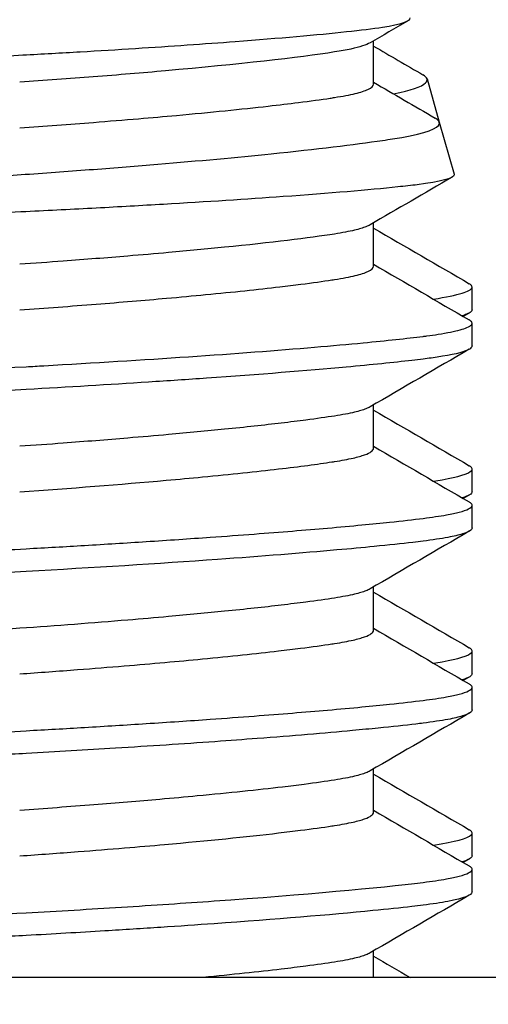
# Model space of a CAD drawing. Extents: x 1 to 669, y 0 to 417.
# Tile 145 of 256: x 114.3108 to 114.3912, y 346.9276 to 347.0967. Entities that reach past the tile are written whole.
import ezdxf

# ---------------------------------------------------------------- set-up
doc = ezdxf.new("R2010")
doc.units = 0
doc.header["$LTSCALE"] = 12
doc.header["$MEASUREMENT"] = 0
doc.layers.get('0').update_dxf_attribs({"linetype": 'CONTINUOUS'})
doc.layers.add('D', color=2, linetype='CONTINUOUS')
doc.layers.add('X', color=1, linetype='CONTINUOUS')
doc.styles.get("Standard").update_dxf_attribs({"font": 'SIMPLEX.SHX', "width": 0.875})
doc.dimstyles.new('STANDARD$0', dxfattribs={"dimscale": 32, "dimtxt": 0.09375, "dimasz": 0.0625, "dimexe": 0.03125, "dimexo": 0.03125, "dimgap": 0.03125, "dimtad": 1, "dimtih": 1, "dimtoh": 1, "dimdec": 4, "dimzin": 12, "dimdsep": 46, "dimlunit": 5, "dimtxsty": 'Standard', "dimcen": -0.03125, "dimclrd": 256, "dimclre": 256, "dimclrt": 256, "dimadec": 0, "dimazin": 0, "dimtfac": 0.875, "dimtdec": 4, "dimtofl": 0, "dimtmove": 0, "dimatfit": 3, "dimfxl": 1, "dimtolj": 1, "dimtzin": 12, "dimlwd": 13, "dimlwe": 13, "dimarcsym": 0})

# ---------------------------------------------------------------- blocks, each defined once
blk = doc.blocks.new('*D66')
at = {"layer": 'D', "lineweight": 13, "transparency": 16777216}
for p, q in [((155.73497, 359.40088), (155.73497, 291.82615)), ((54.63525, 355.70607), (54.63525, 291.82615)), ((56.63525, 292.82615), (153.73497, 292.82615))]:
    blk.add_line(p, q, dxfattribs=at)
at = {"layer": 'D', "transparency": 16777216}
for points in [[(56.63525, 293.15948), (56.63525, 292.49282), (54.63525, 292.82615)], [(153.73497, 293.15948), (153.73497, 292.49282), (155.73497, 292.82615)]]:
    blk.add_solid(points, dxfattribs=at)
at = {"layer": 'D', "transparency": 16777216, "insert": (105.18511, 295.32615), "char_height": 3, "attachment_point": 5}
blk.add_mtext('\\A1;101{}{\\C2;%%p1}', dxfattribs=at)
blk = doc.blocks.new('*D70')
at = {"layer": 'D', "lineweight": 13, "transparency": 16777216}
for p, q in [((82.80247, 359.88787), (82.80247, 298.53593)), ((148.80247, 359.88787), (148.80247, 298.53593)), ((146.80247, 299.53593), (84.80247, 299.53593))]:
    blk.add_line(p, q, dxfattribs=at)
at = {"layer": 'D', "transparency": 16777216}
for points in [[(84.80247, 299.86927), (84.80247, 299.2026), (82.80247, 299.53593)], [(146.80247, 299.86927), (146.80247, 299.2026), (148.80247, 299.53593)]]:
    blk.add_solid(points, dxfattribs=at)
at = {"layer": 'D', "transparency": 16777216, "insert": (115.80247, 302.03593), "char_height": 3, "attachment_point": 5}
blk.add_mtext('\\A1;66', dxfattribs=at)

msp = doc.modelspace()

# ---------------------------------------------------------------- linework, layer by layer
for radius, start, end in [(33, 199.528779, 69.373612), (15.625, 276.441866, 158.407675)]:
    msp.add_arc((115.80247, 360.88787), radius, start, end)
at = {"layer": 'X'}
for p, q in [((114.37149, 347.08556), (114.37149, 347.09302)), ((114.38068, 347.08648), (114.38279, 347.07904)), ((114.38279, 347.07904), (114.38532, 347.07011)), ((114.37149, 347.05431), (114.37149, 347.06177)), ((114.38841, 347.04686), (114.38841, 347.05077)), ((114.38841, 347.04064), (114.38841, 347.04454)), ((114.37149, 347.02306), (114.37149, 347.03052)), ((114.38841, 347.01561), (114.38841, 347.01952)), ((114.38841, 347.00939), (114.38841, 347.01329)), ((114.37149, 346.99181), (114.37149, 346.99927)), ((114.38841, 346.98436), (114.38841, 346.98827)), ((114.38841, 346.97814), (114.38841, 346.98204)), ((114.37149, 346.96056), (114.37149, 346.96802)), ((114.38841, 346.95311), (114.38841, 346.95702)), ((114.38841, 346.94689), (114.38841, 346.95079)), ((114.37149, 346.93222), (114.37149, 346.93677)), ((117.32413, 346.93222), (114.28082, 346.93222))]:
    msp.add_line(p, q, dxfattribs=at)
for points, knots in [([(114.37771, 347.09696), (114.37787, 347.09639), (114.37628, 347.09583), (114.37136, 347.09506), (114.36928, 347.09481), (114.36185, 347.09401), (114.35537, 347.09344), (114.34248, 347.09246), (114.33671, 347.09206), (114.32752, 347.09147), (114.32436, 347.09128), (114.3179, 347.0909), (114.31464, 347.09072), (114.31129, 347.09054)], [0.1699427, 0.1699427, 0.1699427, 0.1699427, 0.2125825, 0.2125825, 0.2342322, 0.2342322, 0.2783402, 0.2783402, 0.3089051, 0.3089051, 0.3243624, 0.3243624, 0.3399537, 0.3399537, 0.3399537, 0.3399537]), ([(114.3709, 347.09268), (114.37024, 347.09231), (114.36917, 347.09196), (114.3676, 347.09162), (114.36678, 347.09145), (114.36585, 347.09128), (114.36482, 347.09111), (114.35874, 347.09016), (114.3483, 347.08899), (114.33576, 347.08787), (114.33181, 347.08752), (114.32767, 347.08718), (114.32339, 347.08684), (114.31926, 347.08652), (114.31502, 347.0862), (114.31075, 347.08591)], [0.8161987, 0.8161987, 0.8161987, 0.8161987, 0.8515963, 0.8515963, 0.8515963, 0.8698195, 0.8698195, 0.8698195, 0.9771889, 0.9771889, 0.9771889, 1.0110141, 1.0110141, 1.0110141, 1.0437305, 1.0437305, 1.0437305, 1.0437305]), ([(114.31129, 347.09054), (114.30742, 347.09034), (114.3015, 347.09002), (114.28868, 347.08926), (114.28321, 347.08892), (114.26912, 347.088), (114.26105, 347.08742), (114.24663, 347.08628), (114.24121, 347.08579), (114.23364, 347.08472), (114.23152, 347.08414), (114.23124, 347.08337), (114.23136, 347.08319), (114.23167, 347.08301)], [-0.1929122, -0.1929122, -0.1929122, -0.1929122, -0.1632994, -0.1632994, -0.1404587, -0.1404587, -0.1019705, -0.1019705, -0.0596181, -0.0596181, -0.0142655, -0.0142655, -0.000001, -0.000001, -0.000001, -0.000001]), ([(114.37495, 347.08391), (114.37791, 347.08452), (114.37976, 347.08516), (114.38091, 347.08627), (114.38076, 347.08674), (114.37996, 347.0872)], [-0.54568496, -0.54568496, -0.54568496, -0.54568496, -0.49415818, -0.49415818, -0.45645487, -0.45645487, -0.45645487, -0.45645487]), ([(114.31075, 347.07809), (114.31503, 347.07839), (114.31927, 347.0787), (114.32342, 347.07903), (114.32605, 347.07924), (114.32863, 347.07945), (114.33115, 347.07966), (114.33338, 347.07985), (114.33556, 347.08004), (114.33767, 347.08023), (114.34351, 347.08076), (114.34882, 347.0813), (114.35342, 347.08182), (114.35527, 347.08203), (114.357, 347.08223), (114.35861, 347.08244), (114.36065, 347.08269), (114.36248, 347.08295), (114.36405, 347.08318), (114.36431, 347.08322), (114.36457, 347.08326), (114.36482, 347.0833), (114.36619, 347.08352), (114.36739, 347.08375), (114.36836, 347.08398), (114.36929, 347.08421), (114.37002, 347.08444), (114.37054, 347.08468), (114.37117, 347.08497), (114.37149, 347.08526), (114.37149, 347.08556)], [0.000001, 0.000001, 0.000001, 0.000001, 0.032754, 0.032754, 0.032754, 0.0535495, 0.0535495, 0.0535495, 0.0719261, 0.0719261, 0.0719261, 0.1227581, 0.1227581, 0.1227581, 0.1431903, 0.1431903, 0.1431903, 0.1691884, 0.1691884, 0.1691884, 0.1735901, 0.1735901, 0.1735901, 0.197765, 0.197765, 0.197765, 0.220971, 0.220971, 0.220971, 0.2494967, 0.2494967, 0.2494967, 0.2494967]), ([(114.31167, 347.07011), (114.31568, 347.07039), (114.31957, 347.07067), (114.32719, 347.07125), (114.33088, 347.07154), (114.34148, 347.07243), (114.34804, 347.07303), (114.36169, 347.07443), (114.36818, 347.07521), (114.37424, 347.07611), (114.37535, 347.07628), (114.38046, 347.07718), (114.38265, 347.07798), (114.38286, 347.07912), (114.38261, 347.07945), (114.38206, 347.07977)], [-0.3257335, -0.3257335, -0.3257335, -0.3257335, -0.294989, -0.294989, -0.2649732, -0.2649732, -0.2062216, -0.2062216, -0.1289667, -0.1289667, -0.1098817, -0.1098817, -0.0307675, -0.0307675, -0.000001, -0.000001, -0.000001, -0.000001]), ([(114.22473, 347.06035), (114.22477, 347.0605), (114.22489, 347.06065), (114.22573, 347.06134), (114.22728, 347.06187), (114.23327, 347.06316), (114.23872, 347.06384), (114.25257, 347.06531), (114.26076, 347.06609), (114.27626, 347.06744), (114.28302, 347.06799), (114.29353, 347.0688), (114.2971, 347.06907), (114.30439, 347.0696), (114.30806, 347.06986), (114.31167, 347.07011)], [0.0386118, 0.0386118, 0.0386118, 0.0386118, 0.053704, 0.053704, 0.1071515, 0.1071515, 0.1867086, 0.1867086, 0.2639256, 0.2639256, 0.31792, 0.31792, 0.3452791, 0.3452791, 0.3734159, 0.3734159, 0.3734159, 0.3734159]), ([(114.38532, 347.07011), (114.38533, 347.07007), (114.38534, 347.07003), (114.38523, 347.06941), (114.38308, 347.06884), (114.37799, 347.06819), (114.37687, 347.06807), (114.37068, 347.06742), (114.36399, 347.06685), (114.34976, 347.06583), (114.34284, 347.06538), (114.33168, 347.06473), (114.32782, 347.06451), (114.31992, 347.06409), (114.31591, 347.06389), (114.31179, 347.06369)], [-0.3667938, -0.3667938, -0.3667938, -0.3667938, -0.3637629, -0.3637629, -0.3169866, -0.3169866, -0.3054623, -0.3054623, -0.2585482, -0.2585482, -0.2223569, -0.2223569, -0.2040661, -0.2040661, -0.1855961, -0.1855961, -0.1855961, -0.1855961]), ([(114.31179, 347.06369), (114.30729, 347.06347), (114.30038, 347.06313), (114.28547, 347.06233), (114.27914, 347.06197), (114.26618, 347.06119), (114.2597, 347.06078), (114.24793, 347.05997), (114.2427, 347.05958), (114.23834, 347.05922)], [0.000001, 0.000001, 0.000001, 0.000001, 0.0344868, 0.0344868, 0.0610933, 0.0610933, 0.0915496, 0.0915496, 0.1225282, 0.1225282, 0.1225282, 0.1225282]), ([(114.3709, 347.06143), (114.37071, 347.06132), (114.37048, 347.06121), (114.3702, 347.0611), (114.36969, 347.0609), (114.36903, 347.0607), (114.36822, 347.06051), (114.36727, 347.06029), (114.36613, 347.06007), (114.36482, 347.05986), (114.36048, 347.05918), (114.35385, 347.05838), (114.34592, 347.05758), (114.34289, 347.05728), (114.33966, 347.05697), (114.33627, 347.05667), (114.33401, 347.05647), (114.33168, 347.05627), (114.32929, 347.05607), (114.3257, 347.05577), (114.32199, 347.05548), (114.31822, 347.05519), (114.31575, 347.05501), (114.31325, 347.05483), (114.31075, 347.05466)], [0.8161559, 0.8161559, 0.8161559, 0.8161559, 0.8268973, 0.8268973, 0.8268973, 0.8467254, 0.8467254, 0.8467254, 0.8697819, 0.8697819, 0.8697819, 0.9465019, 0.9465019, 0.9465019, 0.9757225, 0.9757225, 0.9757225, 0.9951954, 0.9951954, 0.9951954, 1.0245494, 1.0245494, 1.0245494, 1.0437686, 1.0437686, 1.0437686, 1.0437686]), ([(114.31075, 347.04684), (114.31518, 347.04715), (114.31958, 347.04748), (114.32387, 347.04782), (114.32805, 347.04815), (114.3321, 347.04849), (114.33596, 347.04883), (114.33828, 347.04904), (114.34052, 347.04924), (114.34267, 347.04945), (114.34738, 347.0499), (114.35166, 347.05036), (114.3554, 347.0508), (114.35666, 347.05094), (114.35786, 347.05109), (114.359, 347.05124), (114.36102, 347.05149), (114.36282, 347.05174), (114.36435, 347.05198), (114.36451, 347.052), (114.36467, 347.05203), (114.36482, 347.05205), (114.36619, 347.05227), (114.36739, 347.0525), (114.36836, 347.05273), (114.36929, 347.05296), (114.37002, 347.05319), (114.37054, 347.05343), (114.37117, 347.05372), (114.37149, 347.05401), (114.37149, 347.05431)], [0.000001, 0.000001, 0.000001, 0.000001, 0.0339474, 0.0339474, 0.0339474, 0.0670134, 0.0670134, 0.0670134, 0.0868517, 0.0868517, 0.0868517, 0.1302209, 0.1302209, 0.1302209, 0.144864, 0.144864, 0.144864, 0.1708682, 0.1708682, 0.1708682, 0.1735901, 0.1735901, 0.1735901, 0.197765, 0.197765, 0.197765, 0.2209709, 0.2209709, 0.2209709, 0.2494967, 0.2494967, 0.2494967, 0.2494967]), ([(114.38178, 347.04868), (114.38394, 347.04902), (114.38559, 347.04936), (114.38671, 347.04971), (114.38718, 347.04986), (114.38755, 347.05), (114.38783, 347.05015), (114.38819, 347.05034), (114.38838, 347.05053), (114.38841, 347.05072), (114.38844, 347.05092), (114.38828, 347.05112), (114.38794, 347.05132)], [-0.5969537, -0.5969537, -0.5969537, -0.5969537, -0.5548877, -0.5548877, -0.5548877, -0.5370107, -0.5370107, -0.5370107, -0.5141454, -0.5141454, -0.5141454, -0.4898408, -0.4898408, -0.4898408, -0.4898408]), ([(114.38841, 347.04686), (114.38841, 347.04674), (114.38834, 347.04662), (114.3882, 347.0465), (114.38805, 347.04636), (114.3878, 347.04622), (114.38748, 347.04608), (114.38726, 347.04599), (114.38701, 347.0459), (114.38672, 347.04581)], [-0.56338987, -0.56338987, -0.56338987, -0.56338987, -0.54851202, -0.54851202, -0.54851202, -0.5317822, -0.5317822, -0.5317822, -0.52089658, -0.52089658, -0.52089658, -0.52089658]), ([(114.31188, 347.03708), (114.31289, 347.03713), (114.31389, 347.03719), (114.3149, 347.03725), (114.33205, 347.03822), (114.34853, 347.03934), (114.36136, 347.04043), (114.36436, 347.04068), (114.36715, 347.04093), (114.36971, 347.04118), (114.37376, 347.04157), (114.37721, 347.04194), (114.38, 347.04229), (114.38021, 347.04231), (114.38042, 347.04234), (114.38063, 347.04237), (114.38133, 347.04246), (114.38198, 347.04255), (114.38258, 347.04264), (114.38337, 347.04277), (114.38408, 347.04289), (114.38471, 347.04302), (114.38597, 347.04327), (114.38691, 347.04352), (114.38753, 347.04379), (114.3879, 347.04395), (114.38816, 347.04411), (114.38829, 347.04427), (114.38845, 347.04445), (114.38845, 347.04464), (114.38829, 347.04482), (114.38821, 347.04492), (114.38809, 347.04502), (114.38792, 347.04511)], [-0.3373517, -0.3373517, -0.3373517, -0.3373517, -0.3296436, -0.3296436, -0.3296436, -0.1978784, -0.1978784, -0.1978784, -0.1670875, -0.1670875, -0.1670875, -0.1184977, -0.1184977, -0.1184977, -0.1147704, -0.1147704, -0.1147704, -0.1022907, -0.1022907, -0.1022907, -0.0860459, -0.0860459, -0.0860459, -0.0535941, -0.0535941, -0.0535941, -0.034114, -0.034114, -0.034114, -0.0117288, -0.0117288, -0.0117288, -0.000001, -0.000001, -0.000001, -0.000001]), ([(114.38841, 347.04064), (114.38841, 347.04052), (114.38835, 347.0404), (114.38822, 347.04029), (114.38804, 347.04012), (114.38773, 347.03995), (114.3873, 347.03979), (114.38617, 347.03936), (114.38419, 347.03895), (114.3814, 347.03857), (114.38095, 347.0385), (114.38048, 347.03844), (114.38, 347.03838), (114.37939, 347.0383), (114.37874, 347.03823), (114.37807, 347.03815), (114.37495, 347.03779), (114.37116, 347.0374), (114.3668, 347.037), (114.36, 347.03638), (114.35184, 347.03573), (114.34284, 347.0351), (114.33961, 347.03487), (114.33627, 347.03465), (114.33286, 347.03443), (114.32609, 347.03399), (114.31903, 347.03357), (114.31188, 347.03317)], [-1.0955471, -1.0955471, -1.0955471, -1.0955471, -1.0814926, -1.0814926, -1.0814926, -1.0610731, -1.0610731, -1.0610731, -1.008423, -1.008423, -1.008423, -0.9999719, -0.9999719, -0.9999719, -0.9893094, -0.9893094, -0.9893094, -0.9400751, -0.9400751, -0.9400751, -0.8633245, -0.8633245, -0.8633245, -0.8358194, -0.8358194, -0.8358194, -0.7811019, -0.7811019, -0.7811019, -0.7811019]), ([(114.22459, 347.02927), (114.22509, 347.02974), (114.22663, 347.03022), (114.22914, 347.03068), (114.23017, 347.03087), (114.23135, 347.03105), (114.23269, 347.03123), (114.23434, 347.03145), (114.23623, 347.03167), (114.23829, 347.03187), (114.23897, 347.03194), (114.23969, 347.03201), (114.24042, 347.03208), (114.24282, 347.0323), (114.2455, 347.03254), (114.24838, 347.03279), (114.25012, 347.03294), (114.25192, 347.03309), (114.2538, 347.03324), (114.26981, 347.03453), (114.29104, 347.03593), (114.31188, 347.03708)], [-1.3140193, -1.3140193, -1.3140193, -1.3140193, -1.2564646, -1.2564646, -1.2564646, -1.2330968, -1.2330968, -1.2330968, -1.2043021, -1.2043021, -1.2043021, -1.1947272, -1.1947272, -1.1947272, -1.1636715, -1.1636715, -1.1636715, -1.1450068, -1.1450068, -1.1450068, -0.985351, -0.985351, -0.985351, -0.985351]), ([(114.31188, 347.03317), (114.30935, 347.03303), (114.30682, 347.03289), (114.30428, 347.03274), (114.30086, 347.03255), (114.29743, 347.03234), (114.29404, 347.03213), (114.28872, 347.03181), (114.2835, 347.03147), (114.27844, 347.03113), (114.26836, 347.03046), (114.25909, 347.02977), (114.25117, 347.02912), (114.24929, 347.02896), (114.24748, 347.02881), (114.24576, 347.02866), (114.24302, 347.02842), (114.24051, 347.02818), (114.23829, 347.02796), (114.23609, 347.02775), (114.2341, 347.02752), (114.23237, 347.02728), (114.23101, 347.02709), (114.22982, 347.0269), (114.2288, 347.02671), (114.22649, 347.02627), (114.22507, 347.02582), (114.22459, 347.02536)], [-0.3281779, -0.3281779, -0.3281779, -0.3281779, -0.3088363, -0.3088363, -0.3088363, -0.2826574, -0.2826574, -0.2826574, -0.2416557, -0.2416557, -0.2416557, -0.1598773, -0.1598773, -0.1598773, -0.1405076, -0.1405076, -0.1405076, -0.1095484, -0.1095484, -0.1095484, -0.0789491, -0.0789491, -0.0789491, -0.0547742, -0.0547742, -0.0547742, 0, 0, 0, 0]), ([(114.3709, 347.03018), (114.37071, 347.03007), (114.37048, 347.02996), (114.3702, 347.02985), (114.36969, 347.02965), (114.36903, 347.02945), (114.36822, 347.02926), (114.36727, 347.02904), (114.36613, 347.02882), (114.36482, 347.02861), (114.36341, 347.02839), (114.36176, 347.02816), (114.35989, 347.02791), (114.35858, 347.02774), (114.35716, 347.02757), (114.35566, 347.02739), (114.35273, 347.02704), (114.34946, 347.02669), (114.34592, 347.02633), (114.34289, 347.02603), (114.33966, 347.02572), (114.33627, 347.02542), (114.33401, 347.02522), (114.33168, 347.02502), (114.32929, 347.02482), (114.3257, 347.02452), (114.32199, 347.02423), (114.31822, 347.02394), (114.31575, 347.02376), (114.31325, 347.02358), (114.31075, 347.02341)], [0.8161559, 0.8161559, 0.8161559, 0.8161559, 0.8268973, 0.8268973, 0.8268973, 0.8467254, 0.8467254, 0.8467254, 0.8697819, 0.8697819, 0.8697819, 0.8946884, 0.8946884, 0.8946884, 0.9122258, 0.9122258, 0.9122258, 0.9465019, 0.9465019, 0.9465019, 0.9757225, 0.9757225, 0.9757225, 0.9951954, 0.9951954, 0.9951954, 1.0245494, 1.0245494, 1.0245494, 1.0437686, 1.0437686, 1.0437686, 1.0437686]), ([(114.31075, 347.01559), (114.31947, 347.0162), (114.32806, 347.01688), (114.33587, 347.01757), (114.33803, 347.01776), (114.34012, 347.01796), (114.34214, 347.01815), (114.34696, 347.01861), (114.35135, 347.01907), (114.35519, 347.01952), (114.35879, 347.01994), (114.36192, 347.02036), (114.36436, 347.02073), (114.36452, 347.02076), (114.36467, 347.02078), (114.36482, 347.0208), (114.36602, 347.02099), (114.36708, 347.02119), (114.36797, 347.02139), (114.36877, 347.02157), (114.36943, 347.02176), (114.36996, 347.02195), (114.37098, 347.02231), (114.37149, 347.02268), (114.37149, 347.02306)], [0.000001, 0.000001, 0.000001, 0.000001, 0.0667418, 0.0667418, 0.0667418, 0.085223, 0.085223, 0.085223, 0.1293999, 0.1293999, 0.1293999, 0.1709525, 0.1709525, 0.1709525, 0.1735768, 0.1735768, 0.1735768, 0.1946389, 0.1946389, 0.1946389, 0.2133869, 0.2133869, 0.2133869, 0.2495033, 0.2495033, 0.2495033, 0.2495033]), ([(114.38178, 347.01743), (114.38231, 347.01751), (114.38281, 347.0176), (114.38328, 347.01768), (114.3861, 347.01818), (114.38778, 347.0187), (114.38826, 347.01921), (114.38841, 347.01936), (114.38844, 347.01952), (114.38838, 347.01967), (114.38832, 347.0198), (114.38817, 347.01993), (114.38794, 347.02007)], [-0.5971603, -0.5971603, -0.5971603, -0.5971603, -0.5868833, -0.5868833, -0.5868833, -0.5248554, -0.5248554, -0.5248554, -0.5065115, -0.5065115, -0.5065115, -0.4901325, -0.4901325, -0.4901325, -0.4901325]), ([(114.31188, 347.00583), (114.31523, 347.00601), (114.31857, 347.0062), (114.32188, 347.0064), (114.32546, 347.00661), (114.329, 347.00683), (114.33246, 347.00706), (114.33623, 347.0073), (114.33991, 347.00755), (114.34346, 347.0078), (114.34607, 347.00799), (114.34859, 347.00817), (114.35103, 347.00835), (114.35554, 347.0087), (114.35975, 347.00904), (114.3636, 347.00937), (114.36568, 347.00955), (114.36765, 347.00973), (114.36951, 347.00991), (114.37119, 347.01007), (114.37278, 347.01023), (114.37426, 347.01038), (114.37642, 347.01061), (114.37834, 347.01083), (114.38, 347.01104), (114.38153, 347.01123), (114.38288, 347.01143), (114.38402, 347.01163), (114.38486, 347.01179), (114.38559, 347.01194), (114.38619, 347.0121), (114.3876, 347.01247), (114.38835, 347.01286), (114.38841, 347.01324), (114.38843, 347.0134), (114.38835, 347.01355), (114.38816, 347.0137), (114.38809, 347.01375), (114.38801, 347.01381), (114.38792, 347.01386)], [-0.3370908, -0.3370908, -0.3370908, -0.3370908, -0.3114187, -0.3114187, -0.3114187, -0.2835695, -0.2835695, -0.2835695, -0.2532018, -0.2532018, -0.2532018, -0.2309749, -0.2309749, -0.2309749, -0.189849, -0.189849, -0.189849, -0.1676601, -0.1676601, -0.1676601, -0.1476488, -0.1476488, -0.1476488, -0.1184653, -0.1184653, -0.1184653, -0.0915734, -0.0915734, -0.0915734, -0.0716601, -0.0716601, -0.0716601, -0.0248548, -0.0248548, -0.0248548, -0.0065647, -0.0065647, -0.0065647, -0.000001, -0.000001, -0.000001, -0.000001]), ([(114.38841, 347.00939), (114.38841, 347.00904), (114.38786, 347.00869), (114.38676, 347.00836), (114.38611, 347.00816), (114.38527, 347.00796), (114.38425, 347.00777), (114.38306, 347.00755), (114.38163, 347.00733), (114.38, 347.00713), (114.37945, 347.00706), (114.37886, 347.00699), (114.37825, 347.00692), (114.37632, 347.00669), (114.37409, 347.00645), (114.37163, 347.00621), (114.36963, 347.00601), (114.36749, 347.00581), (114.36521, 347.00561), (114.35923, 347.00508), (114.35232, 347.00453), (114.34471, 347.00398), (114.33457, 347.00326), (114.32331, 347.00255), (114.31188, 347.00192)], [-1.3139607, -1.3139607, -1.3139607, -1.3139607, -1.2718689, -1.2718689, -1.2718689, -1.2469548, -1.2469548, -1.2469548, -1.2182182, -1.2182182, -1.2182182, -1.2084668, -1.2084668, -1.2084668, -1.1775795, -1.1775795, -1.1775795, -1.1525373, -1.1525373, -1.1525373, -1.0868564, -1.0868564, -1.0868564, -0.9992554, -0.9992554, -0.9992554, -0.9992554]), ([(114.22459, 346.99802), (114.22509, 346.99849), (114.22663, 346.99897), (114.22914, 346.99943), (114.23017, 346.99962), (114.23135, 346.9998), (114.23269, 346.99998), (114.23434, 347.0002), (114.23623, 347.00042), (114.23829, 347.00062), (114.239, 347.00069), (114.23973, 347.00076), (114.2405, 347.00083), (114.2429, 347.00106), (114.24558, 347.0013), (114.24847, 347.00155), (114.25074, 347.00174), (114.25314, 347.00194), (114.25564, 347.00213), (114.26234, 347.00266), (114.26984, 347.00321), (114.27786, 347.00375), (114.28066, 347.00394), (114.28353, 347.00413), (114.28642, 347.00431), (114.2896, 347.00452), (114.29283, 347.00472), (114.29608, 347.00491), (114.30132, 347.00523), (114.30661, 347.00554), (114.31188, 347.00583)], [-1.3140193, -1.3140193, -1.3140193, -1.3140193, -1.2564646, -1.2564646, -1.2564646, -1.2330968, -1.2330968, -1.2330968, -1.2043021, -1.2043021, -1.2043021, -1.194405, -1.194405, -1.194405, -1.1633501, -1.1633501, -1.1633501, -1.1389434, -1.1389434, -1.1389434, -1.0735848, -1.0735848, -1.0735848, -1.0507309, -1.0507309, -1.0507309, -1.0256907, -1.0256907, -1.0256907, -0.985351, -0.985351, -0.985351, -0.985351]), ([(114.31188, 347.00192), (114.30658, 347.00163), (114.30125, 347.00132), (114.29598, 347.001), (114.29261, 347.0008), (114.28928, 347.00059), (114.286, 347.00038), (114.28344, 347.00022), (114.28092, 347.00005), (114.27844, 346.99988), (114.27575, 346.9997), (114.27312, 346.99952), (114.27056, 346.99934), (114.26571, 346.999), (114.26111, 346.99866), (114.25682, 346.99832), (114.25474, 346.99816), (114.25274, 346.998), (114.25082, 346.99784), (114.24888, 346.99768), (114.24702, 346.99752), (114.24526, 346.99736), (114.24271, 346.99714), (114.24037, 346.99692), (114.23829, 346.99671), (114.23609, 346.9965), (114.2341, 346.99627), (114.23237, 346.99603), (114.23101, 346.99584), (114.22982, 346.99565), (114.2288, 346.99546), (114.22649, 346.99502), (114.22507, 346.99457), (114.22459, 346.99411)], [-0.3281779, -0.3281779, -0.3281779, -0.3281779, -0.2876291, -0.2876291, -0.2876291, -0.2617689, -0.2617689, -0.2617689, -0.2416362, -0.2416362, -0.2416362, -0.2198336, -0.2198336, -0.2198336, -0.1786186, -0.1786186, -0.1786186, -0.1586808, -0.1586808, -0.1586808, -0.138595, -0.138595, -0.138595, -0.1095484, -0.1095484, -0.1095484, -0.0789491, -0.0789491, -0.0789491, -0.0547742, -0.0547742, -0.0547742, 0, 0, 0, 0]), ([(114.3709, 346.99893), (114.37071, 346.99882), (114.37048, 346.99871), (114.3702, 346.9986), (114.36969, 346.9984), (114.36903, 346.9982), (114.36822, 346.99801), (114.36727, 346.99779), (114.36613, 346.99757), (114.36482, 346.99736), (114.36341, 346.99714), (114.36176, 346.99691), (114.35989, 346.99666), (114.35858, 346.99649), (114.35716, 346.99632), (114.35566, 346.99614), (114.35273, 346.99579), (114.34946, 346.99544), (114.34592, 346.99508), (114.34289, 346.99478), (114.33966, 346.99447), (114.33627, 346.99417), (114.33401, 346.99397), (114.33167, 346.99377), (114.32929, 346.99357), (114.32335, 346.99307), (114.31708, 346.9926), (114.31075, 346.99216)], [0.8161559, 0.8161559, 0.8161559, 0.8161559, 0.8268973, 0.8268973, 0.8268973, 0.8467254, 0.8467254, 0.8467254, 0.8697819, 0.8697819, 0.8697819, 0.8946885, 0.8946885, 0.8946885, 0.9122258, 0.9122258, 0.9122258, 0.9465016, 0.9465016, 0.9465016, 0.9757216, 0.9757216, 0.9757216, 0.9952007, 0.9952007, 0.9952007, 1.0437676, 1.0437676, 1.0437676, 1.0437676]), ([(114.31075, 346.99216), (114.30741, 346.99192), (114.30405, 346.99168), (114.30072, 346.99143), (114.29794, 346.99122), (114.29518, 346.99101), (114.29245, 346.99079), (114.28998, 346.9906), (114.28753, 346.9904), (114.28513, 346.9902), (114.27731, 346.98954), (114.27007, 346.98887), (114.26382, 346.98823), (114.26231, 346.98808), (114.26085, 346.98792), (114.25946, 346.98777), (114.25706, 346.98751), (114.25487, 346.98726), (114.25293, 346.98702), (114.25273, 346.987), (114.25253, 346.98697), (114.25234, 346.98695), (114.25083, 346.98676), (114.24944, 346.98656), (114.2482, 346.98636), (114.24712, 346.98618), (114.24616, 346.986), (114.24533, 346.98581), (114.24318, 346.98534), (114.24188, 346.98484), (114.24147, 346.98434)], [0.000001, 0.000001, 0.000001, 0.000001, 0.0255787, 0.0255787, 0.0255787, 0.0468515, 0.0468515, 0.0468515, 0.0662272, 0.0662272, 0.0662272, 0.1293509, 0.1293509, 0.1293509, 0.1446078, 0.1446078, 0.1446078, 0.1708485, 0.1708485, 0.1708485, 0.1735768, 0.1735768, 0.1735768, 0.1946386, 0.1946386, 0.1946386, 0.2131149, 0.2131149, 0.2131149, 0.2605678, 0.2605678, 0.2605678, 0.2605678]), ([(114.31075, 346.98434), (114.31409, 346.98458), (114.31741, 346.98482), (114.32068, 346.98507), (114.3234, 346.98528), (114.32608, 346.98549), (114.3287, 346.98571), (114.33109, 346.9859), (114.33342, 346.9861), (114.33569, 346.98631), (114.3379, 346.9865), (114.34004, 346.9867), (114.34211, 346.9869), (114.34694, 346.98736), (114.35133, 346.98782), (114.35517, 346.98827), (114.3565, 346.98842), (114.35776, 346.98858), (114.35894, 346.98873), (114.36099, 346.98899), (114.3628, 346.98924), (114.36435, 346.98948), (114.36451, 346.9895), (114.36466, 346.98953), (114.36482, 346.98955), (114.36602, 346.98974), (114.36708, 346.98994), (114.36797, 346.99014), (114.36877, 346.99032), (114.36943, 346.99051), (114.36996, 346.9907), (114.37098, 346.99106), (114.37149, 346.99143), (114.37149, 346.99181)], [0.000001, 0.000001, 0.000001, 0.000001, 0.0255787, 0.0255787, 0.0255787, 0.0468515, 0.0468515, 0.0468515, 0.0662272, 0.0662272, 0.0662272, 0.085125, 0.085125, 0.085125, 0.1293509, 0.1293509, 0.1293509, 0.1446078, 0.1446078, 0.1446078, 0.1708485, 0.1708485, 0.1708485, 0.1735768, 0.1735768, 0.1735768, 0.1946389, 0.1946389, 0.1946389, 0.2133869, 0.2133869, 0.2133869, 0.2495033, 0.2495033, 0.2495033, 0.2495033]), ([(114.38178, 346.98618), (114.38231, 346.98626), (114.38281, 346.98635), (114.38328, 346.98643), (114.3861, 346.98693), (114.38778, 346.98745), (114.38826, 346.98796), (114.38841, 346.98811), (114.38844, 346.98827), (114.38838, 346.98842), (114.38832, 346.98855), (114.38817, 346.98868), (114.38794, 346.98882)], [-0.5971598, -0.5971598, -0.5971598, -0.5971598, -0.5868828, -0.5868828, -0.5868828, -0.524855, -0.524855, -0.524855, -0.5065111, -0.5065111, -0.5065111, -0.4901321, -0.4901321, -0.4901321, -0.4901321]), ([(114.38841, 346.98436), (114.38841, 346.98419), (114.38827, 346.98402), (114.388, 346.98385), (114.38772, 346.98367), (114.3873, 346.98349), (114.38672, 346.98331)], [-0.78160914, -0.78160914, -0.78160914, -0.78160914, -0.76082229, -0.76082229, -0.76082229, -0.73907713, -0.73907713, -0.73907713, -0.73907713]), ([(114.31188, 346.97458), (114.31523, 346.97476), (114.31857, 346.97495), (114.32188, 346.97515), (114.32546, 346.97536), (114.329, 346.97558), (114.33246, 346.97581), (114.33623, 346.97605), (114.33991, 346.9763), (114.34346, 346.97655), (114.34607, 346.97674), (114.34859, 346.97692), (114.35103, 346.9771), (114.35554, 346.97745), (114.35975, 346.97779), (114.3636, 346.97812), (114.36568, 346.9783), (114.36765, 346.97848), (114.36951, 346.97866), (114.37119, 346.97882), (114.37278, 346.97898), (114.37426, 346.97913), (114.37642, 346.97936), (114.37834, 346.97958), (114.38, 346.97979), (114.38153, 346.97998), (114.38288, 346.98018), (114.38402, 346.98038), (114.38486, 346.98054), (114.38559, 346.98069), (114.38619, 346.98085), (114.3876, 346.98122), (114.38835, 346.98161), (114.38841, 346.98199), (114.38843, 346.98215), (114.38835, 346.9823), (114.38816, 346.98245), (114.38809, 346.9825), (114.38801, 346.98256), (114.38792, 346.98261)], [-0.3370908, -0.3370908, -0.3370908, -0.3370908, -0.3114187, -0.3114187, -0.3114187, -0.2835695, -0.2835695, -0.2835695, -0.2532018, -0.2532018, -0.2532018, -0.2309749, -0.2309749, -0.2309749, -0.189849, -0.189849, -0.189849, -0.1676601, -0.1676601, -0.1676601, -0.1476488, -0.1476488, -0.1476488, -0.1184653, -0.1184653, -0.1184653, -0.0915734, -0.0915734, -0.0915734, -0.0716601, -0.0716601, -0.0716601, -0.0248548, -0.0248548, -0.0248548, -0.0065647, -0.0065647, -0.0065647, -0.000001, -0.000001, -0.000001, -0.000001]), ([(114.38841, 346.97814), (114.38841, 346.97779), (114.38786, 346.97744), (114.38676, 346.97711), (114.38611, 346.97691), (114.38527, 346.97671), (114.38425, 346.97652), (114.38306, 346.9763), (114.38163, 346.97608), (114.38, 346.97588), (114.37961, 346.97583), (114.3792, 346.97578), (114.37878, 346.97573), (114.3769, 346.97551), (114.37472, 346.97527), (114.37231, 346.97503), (114.37091, 346.97489), (114.36944, 346.97475), (114.3679, 346.9746), (114.36309, 346.97416), (114.35759, 346.9737), (114.35153, 346.97324), (114.34919, 346.97306), (114.34677, 346.97288), (114.34427, 346.9727), (114.34154, 346.97251), (114.33874, 346.97232), (114.33587, 346.97212), (114.33303, 346.97194), (114.33012, 346.97175), (114.32718, 346.97157), (114.32217, 346.97126), (114.31704, 346.97096), (114.31188, 346.97067)], [-1.3139607, -1.3139607, -1.3139607, -1.3139607, -1.2718689, -1.2718689, -1.2718689, -1.2469548, -1.2469548, -1.2469548, -1.2182182, -1.2182182, -1.2182182, -1.211333, -1.211333, -1.211333, -1.1804377, -1.1804377, -1.1804377, -1.1626418, -1.1626418, -1.1626418, -1.1070655, -1.1070655, -1.1070655, -1.0855875, -1.0855875, -1.0855875, -1.062077, -1.062077, -1.062077, -1.0388177, -1.0388177, -1.0388177, -0.9992554, -0.9992554, -0.9992554, -0.9992554]), ([(114.22459, 346.96677), (114.22509, 346.96724), (114.22663, 346.96772), (114.22914, 346.96818), (114.23017, 346.96837), (114.23135, 346.96855), (114.23269, 346.96873), (114.23434, 346.96895), (114.23623, 346.96917), (114.23829, 346.96937), (114.239, 346.96944), (114.23973, 346.96951), (114.2405, 346.96958), (114.2429, 346.96981), (114.24558, 346.97005), (114.24847, 346.9703), (114.25074, 346.97049), (114.25314, 346.97069), (114.25564, 346.97088), (114.26234, 346.97141), (114.26984, 346.97196), (114.27786, 346.9725), (114.28066, 346.97269), (114.28353, 346.97288), (114.28642, 346.97306), (114.2896, 346.97327), (114.29283, 346.97347), (114.29608, 346.97366), (114.30132, 346.97398), (114.30661, 346.97429), (114.31188, 346.97458)], [-1.3159644, -1.3159644, -1.3159644, -1.3159644, -1.258323, -1.258323, -1.258323, -1.23492, -1.23492, -1.23492, -1.206082, -1.206082, -1.206082, -1.19617, -1.19617, -1.19617, -1.1650683, -1.1650683, -1.1650683, -1.1406249, -1.1406249, -1.1406249, -1.0751678, -1.0751678, -1.0751678, -1.0522795, -1.0522795, -1.0522795, -1.0272016, -1.0272016, -1.0272016, -0.9868012, -0.9868012, -0.9868012, -0.9868012]), ([(114.31188, 346.97067), (114.30854, 346.97049), (114.3052, 346.9703), (114.30186, 346.9701), (114.29423, 346.96966), (114.28665, 346.96918), (114.27942, 346.9687), (114.27667, 346.96852), (114.27397, 346.96833), (114.27134, 346.96815), (114.26649, 346.9678), (114.26186, 346.96746), (114.25755, 346.96713), (114.25522, 346.96695), (114.25298, 346.96677), (114.25084, 346.96659), (114.24891, 346.96643), (114.24705, 346.96627), (114.24529, 346.96612), (114.24273, 346.96589), (114.24038, 346.96567), (114.23829, 346.96546), (114.2378, 346.96542), (114.23732, 346.96537), (114.23685, 346.96532), (114.2352, 346.96514), (114.23368, 346.96496), (114.23233, 346.96477), (114.23099, 346.96459), (114.22981, 346.9644), (114.2288, 346.96421), (114.22649, 346.96377), (114.22507, 346.96332), (114.22459, 346.96286)], [-0.3281781, -0.3281781, -0.3281781, -0.3281781, -0.3026613, -0.3026613, -0.3026613, -0.24429, -0.24429, -0.24429, -0.2220629, -0.2220629, -0.2220629, -0.1809372, -0.1809372, -0.1809372, -0.1587483, -0.1587483, -0.1587483, -0.138737, -0.138737, -0.138737, -0.1095535, -0.1095535, -0.1095535, -0.1027293, -0.1027293, -0.1027293, -0.078698, -0.078698, -0.078698, -0.0547768, -0.0547768, -0.0547768, 0, 0, 0, 0]), ([(114.3709, 346.96768), (114.37071, 346.96757), (114.37048, 346.96746), (114.3702, 346.96735), (114.36969, 346.96715), (114.36903, 346.96695), (114.36822, 346.96676), (114.36727, 346.96654), (114.36613, 346.96632), (114.36482, 346.96611), (114.36333, 346.96588), (114.36157, 346.96563), (114.35958, 346.96537), (114.35841, 346.96522), (114.35716, 346.96507), (114.35586, 346.96491), (114.35163, 346.96441), (114.3467, 346.96389), (114.34124, 346.96338), (114.33917, 346.96318), (114.33702, 346.96298), (114.33481, 346.96279), (114.33118, 346.96247), (114.32739, 346.96216), (114.32349, 346.96185), (114.31932, 346.96152), (114.31505, 346.96121), (114.31075, 346.96091)], [0.8161559, 0.8161559, 0.8161559, 0.8161559, 0.8268973, 0.8268973, 0.8268973, 0.8467254, 0.8467254, 0.8467254, 0.8697819, 0.8697819, 0.8697819, 0.8960674, 0.8960674, 0.8960674, 0.9114613, 0.9114613, 0.9114613, 0.9611001, 0.9611001, 0.9611001, 0.979875, 0.979875, 0.979875, 1.0107389, 1.0107389, 1.0107389, 1.0437686, 1.0437686, 1.0437686, 1.0437686]), ([(114.31075, 346.95309), (114.31412, 346.95333), (114.31748, 346.95357), (114.32078, 346.95383), (114.32348, 346.95403), (114.32615, 346.95425), (114.32876, 346.95446), (114.3311, 346.95465), (114.33339, 346.95485), (114.33563, 346.95505), (114.34304, 346.95571), (114.34968, 346.95638), (114.35517, 346.95702), (114.35649, 346.95717), (114.35775, 346.95733), (114.35894, 346.95748), (114.36098, 346.95774), (114.3628, 346.95799), (114.36434, 346.95823), (114.3645, 346.95825), (114.36466, 346.95828), (114.36482, 346.9583), (114.36602, 346.95849), (114.36708, 346.95869), (114.36797, 346.95889), (114.36877, 346.95907), (114.36943, 346.95926), (114.36996, 346.95945), (114.37098, 346.95981), (114.37149, 346.96018), (114.37149, 346.96056)], [0.000002, 0.000002, 0.000002, 0.000002, 0.0258358, 0.0258358, 0.0258358, 0.0469982, 0.0469982, 0.0469982, 0.0660585, 0.0660585, 0.0660585, 0.1293366, 0.1293366, 0.1293366, 0.144578, 0.144578, 0.144578, 0.1708186, 0.1708186, 0.1708186, 0.1735768, 0.1735768, 0.1735768, 0.1946389, 0.1946389, 0.1946389, 0.2133869, 0.2133869, 0.2133869, 0.2495033, 0.2495033, 0.2495033, 0.2495033]), ([(114.38178, 346.95493), (114.38552, 346.95551), (114.3877, 346.95611), (114.38826, 346.95671), (114.38841, 346.95686), (114.38844, 346.95702), (114.38838, 346.95717), (114.38832, 346.9573), (114.38817, 346.95743), (114.38794, 346.95757)], [-0.5971603, -0.5971603, -0.5971603, -0.5971603, -0.5248554, -0.5248554, -0.5248554, -0.5065115, -0.5065115, -0.5065115, -0.4901325, -0.4901325, -0.4901325, -0.4901325]), ([(114.38841, 346.95311), (114.38841, 346.9531), (114.38841, 346.95308), (114.3884, 346.95306), (114.38838, 346.9529), (114.38823, 346.95274), (114.38797, 346.95258), (114.38769, 346.9524), (114.38727, 346.95223), (114.38672, 346.95206)], [-0.78164724, -0.78164724, -0.78164724, -0.78164724, -0.7794288, -0.7794288, -0.7794288, -0.76004251, -0.76004251, -0.76004251, -0.73912525, -0.73912525, -0.73912525, -0.73912525]), ([(114.31188, 346.94333), (114.3174, 346.94363), (114.32287, 346.94395), (114.3282, 346.94429), (114.33371, 346.94463), (114.33905, 346.94499), (114.34413, 346.94535), (114.3596, 346.94645), (114.37246, 346.9476), (114.38, 346.94854), (114.38153, 346.94873), (114.38288, 346.94893), (114.38402, 346.94913), (114.38486, 346.94929), (114.38559, 346.94944), (114.38619, 346.9496), (114.3876, 346.94997), (114.38835, 346.95036), (114.38841, 346.95074), (114.38843, 346.9509), (114.38835, 346.95105), (114.38816, 346.9512), (114.38809, 346.95125), (114.38801, 346.95131), (114.38792, 346.95136)], [-0.3375647, -0.3375647, -0.3375647, -0.3375647, -0.2953382, -0.2953382, -0.2953382, -0.2516731, -0.2516731, -0.2516731, -0.1186427, -0.1186427, -0.1186427, -0.0917102, -0.0917102, -0.0917102, -0.071767, -0.071767, -0.071767, -0.0248912, -0.0248912, -0.0248912, -0.0065736, -0.0065736, -0.0065736, 0, 0, 0, 0]), ([(114.38841, 346.94689), (114.38838, 346.94634), (114.38701, 346.94579), (114.38425, 346.94527), (114.38307, 346.94505), (114.38163, 346.94483), (114.38, 346.94463), (114.3794, 346.94456), (114.37876, 346.94448), (114.37808, 346.9444), (114.37612, 346.94417), (114.37386, 346.94393), (114.37137, 346.94369), (114.36404, 346.94296), (114.35475, 346.9422), (114.34413, 346.94144), (114.34116, 346.94123), (114.3381, 346.94102), (114.33497, 346.94082), (114.33184, 346.94061), (114.32863, 346.94041), (114.32538, 346.94021), (114.32095, 346.93994), (114.31643, 346.93967), (114.31188, 346.93942)], [-1.3139865, -1.3139865, -1.3139865, -1.3139865, -1.247022, -1.247022, -1.247022, -1.2182271, -1.2182271, -1.2182271, -1.207574, -1.207574, -1.207574, -1.176521, -1.176521, -1.176521, -1.0851944, -1.0851944, -1.0851944, -1.059666, -1.059666, -1.059666, -1.0341271, -1.0341271, -1.0341271, -0.9993075, -0.9993075, -0.9993075, -0.9993075]), ([(114.22459, 346.93552), (114.22509, 346.93599), (114.22663, 346.93647), (114.22914, 346.93693), (114.23017, 346.93712), (114.23135, 346.9373), (114.23269, 346.93748), (114.23434, 346.9377), (114.23623, 346.93792), (114.23829, 346.93812), (114.239, 346.93819), (114.23973, 346.93826), (114.2405, 346.93833), (114.2429, 346.93856), (114.24558, 346.9388), (114.24847, 346.93905), (114.25074, 346.93924), (114.25314, 346.93944), (114.25564, 346.93963), (114.26234, 346.94016), (114.26984, 346.94071), (114.27786, 346.94125), (114.28066, 346.94144), (114.28353, 346.94163), (114.28642, 346.94181), (114.29472, 346.94234), (114.30334, 346.94286), (114.31188, 346.94333)], [-1.3159644, -1.3159644, -1.3159644, -1.3159644, -1.258323, -1.258323, -1.258323, -1.23492, -1.23492, -1.23492, -1.206082, -1.206082, -1.206082, -1.19617, -1.19617, -1.19617, -1.1650683, -1.1650683, -1.1650683, -1.1406249, -1.1406249, -1.1406249, -1.0751678, -1.0751678, -1.0751678, -1.0522795, -1.0522795, -1.0522795, -0.9868012, -0.9868012, -0.9868012, -0.9868012]), ([(114.31188, 346.93942), (114.30854, 346.93924), (114.3052, 346.93905), (114.30186, 346.93885), (114.29819, 346.93864), (114.29453, 346.93842), (114.29092, 346.93819), (114.28702, 346.93795), (114.28317, 346.9377), (114.27942, 346.93745), (114.27667, 346.93727), (114.27397, 346.93708), (114.27134, 346.9369), (114.26649, 346.93655), (114.26186, 346.93621), (114.25755, 346.93588), (114.25522, 346.9357), (114.25298, 346.93552), (114.25084, 346.93534), (114.24891, 346.93518), (114.24705, 346.93502), (114.24529, 346.93487), (114.24273, 346.93464), (114.24038, 346.93442), (114.23829, 346.93421), (114.2378, 346.93417), (114.23732, 346.93412), (114.23685, 346.93407), (114.2352, 346.93389), (114.23368, 346.93371), (114.23233, 346.93352), (114.23099, 346.93334), (114.22981, 346.93315), (114.2288, 346.93296), (114.22752, 346.93272), (114.22652, 346.93247), (114.22579, 346.93222)], [-0.303674, -0.303674, -0.303674, -0.303674, -0.2781572, -0.2781572, -0.2781572, -0.2500961, -0.2500961, -0.2500961, -0.2197859, -0.2197859, -0.2197859, -0.1975588, -0.1975588, -0.1975588, -0.1564331, -0.1564331, -0.1564331, -0.1342443, -0.1342443, -0.1342443, -0.1142329, -0.1142329, -0.1142329, -0.0850495, -0.0850495, -0.0850495, -0.0782252, -0.0782252, -0.0782252, -0.0541939, -0.0541939, -0.0541939, -0.0302727, -0.0302727, -0.0302727, 0, 0, 0, 0]), ([(114.3709, 346.93643), (114.37071, 346.93632), (114.37048, 346.93621), (114.3702, 346.9361), (114.36969, 346.9359), (114.36903, 346.9357), (114.36822, 346.93551), (114.36727, 346.93529), (114.36613, 346.93507), (114.36482, 346.93486), (114.36341, 346.93464), (114.36176, 346.93441), (114.35989, 346.93416), (114.35858, 346.93399), (114.35716, 346.93382), (114.35566, 346.93364), (114.35173, 346.93318), (114.3472, 346.9327), (114.34221, 346.93222)], [0.8161559, 0.8161559, 0.8161559, 0.8161559, 0.8268973, 0.8268973, 0.8268973, 0.8467254, 0.8467254, 0.8467254, 0.8697819, 0.8697819, 0.8697819, 0.8946885, 0.8946885, 0.8946885, 0.9122258, 0.9122258, 0.9122258, 0.9581482, 0.9581482, 0.9581482, 0.9581482])]:
    msp.add_open_spline(points, degree=3, knots=knots, dxfattribs=at)
for points in [[(114.37732, 347.09641), (114.37518, 347.09517), (114.37304, 347.09392), (114.3709, 347.09268)], [(114.37149, 347.09213), (114.37432, 347.09049), (114.37714, 347.08884), (114.37996, 347.0872)], [(114.37149, 347.08592), (114.37501, 347.08387), (114.37853, 347.08182), (114.38206, 347.07977)], [(114.38497, 347.06961), (114.38028, 347.06688), (114.37559, 347.06416), (114.3709, 347.06143)], [(114.37149, 347.06088), (114.37698, 347.05769), (114.38246, 347.0545), (114.38794, 347.05132)], [(114.37149, 347.05467), (114.37697, 347.05148), (114.38244, 347.04829), (114.38792, 347.04511)], [(114.38792, 347.04629), (114.38758, 347.0461), (114.38724, 347.0459), (114.3869, 347.0457)], [(114.38793, 347.04008), (114.38225, 347.03678), (114.37658, 347.03348), (114.3709, 347.03018)], [(114.37149, 347.02963), (114.37698, 347.02644), (114.38246, 347.02325), (114.38794, 347.02007)], [(114.37149, 347.02342), (114.37697, 347.02023), (114.38244, 347.01704), (114.38792, 347.01386)], [(114.38841, 347.01561), (114.38841, 347.01526), (114.38784, 347.01491), (114.38672, 347.01456)], [(114.38792, 347.01504), (114.38758, 347.01485), (114.38724, 347.01465), (114.3869, 347.01445)], [(114.38793, 347.00883), (114.38225, 347.00553), (114.37658, 347.00223), (114.3709, 346.99893)], [(114.37149, 346.99838), (114.37698, 346.99519), (114.38246, 346.992), (114.38794, 346.98882)], [(114.37149, 346.99217), (114.37697, 346.98898), (114.38244, 346.98579), (114.38792, 346.98261)], [(114.38792, 346.98379), (114.38758, 346.9836), (114.38724, 346.9834), (114.3869, 346.9832)], [(114.38793, 346.97758), (114.38225, 346.97428), (114.37658, 346.97098), (114.3709, 346.96768)], [(114.37149, 346.96713), (114.37698, 346.96394), (114.38246, 346.96075), (114.38794, 346.95757)], [(114.37149, 346.96092), (114.37697, 346.95773), (114.38244, 346.95454), (114.38792, 346.95136)], [(114.38792, 346.95254), (114.38758, 346.95235), (114.38724, 346.95215), (114.3869, 346.95195)], [(114.38793, 346.94633), (114.38225, 346.94303), (114.37658, 346.93973), (114.3709, 346.93643)], [(114.37149, 346.93588), (114.37359, 346.93466), (114.37569, 346.93344), (114.37778, 346.93222)]]:
    msp.add_open_spline(points, degree=3, dxfattribs=at)

# ---------------------------------------------------------------- dimensions: what is measured, and where the dimension line sits
at = {"layer": 'D'}
dim = msp.add_linear_dim(base=(82.80247, 299.53593), p1=(148.80247, 360.88787), p2=(82.80247, 360.88787), dimstyle='STANDARD$0', override={"dimdec": 1, "dimarcsym": 1}, dxfattribs=at)
dim.commit()
dim.dimension.update_dxf_attribs({"geometry": '*D70', "text_midpoint": (115.80247, 302.03593)})
dim = msp.add_linear_dim(base=(155.73497, 292.82615), p1=(54.63525, 356.70607), p2=(155.73497, 360.40088), text='<>{}{\\C2;%%p1}', dimstyle='STANDARD$0', override={"dimdec": 0, "dimtp": 1, "dimtm": 1, "dimarcsym": 1}, dxfattribs=at)
dim.commit()
dim.dimension.update_dxf_attribs({"geometry": '*D66', "text_midpoint": (105.18511, 295.32615)})

doc.saveas('drawing.dxf')
